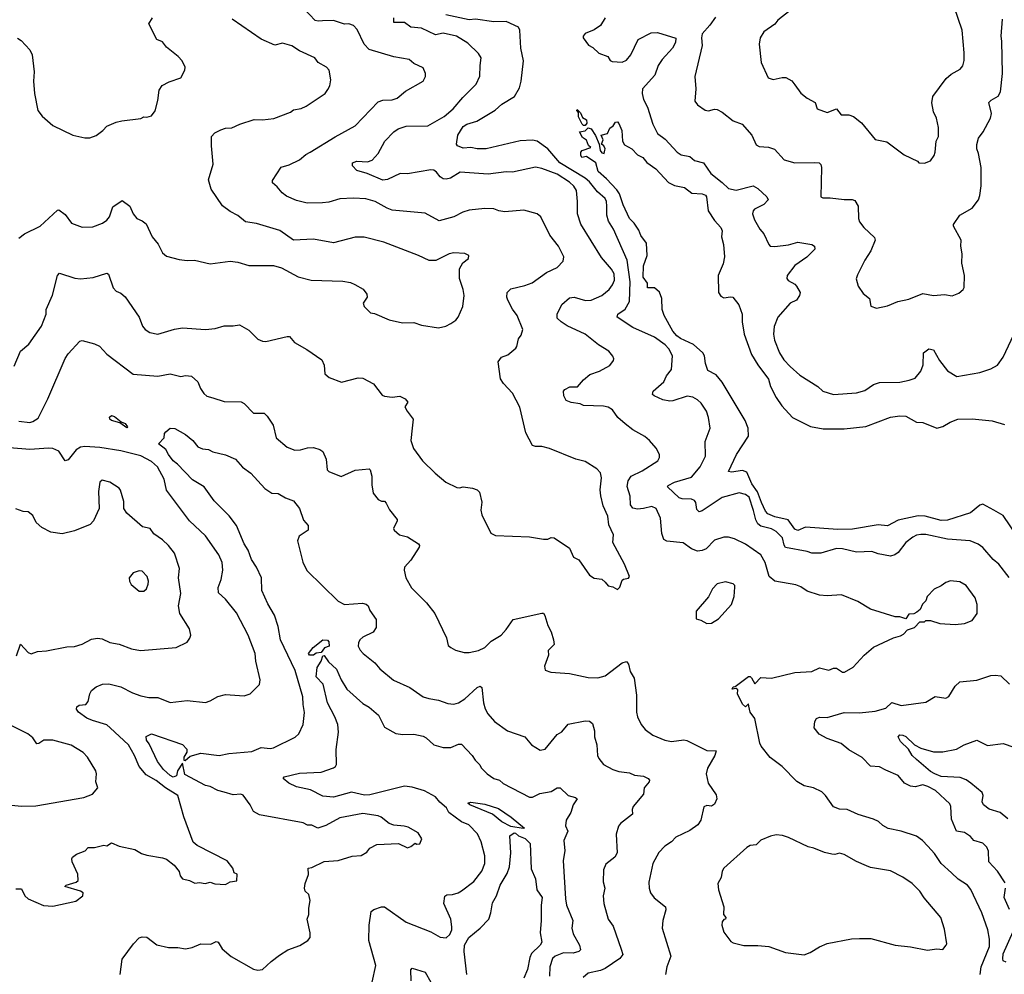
# Model space of a CAD drawing. Extents: x 1443846 to 1577407, y 839182 to 927291.
# Tile 177 of 256: x 1482740 to 1489123, y 878947 to 885133. Entities that reach past the tile are written whole.
import ezdxf

# ---------------------------------------------------------------- set-up
doc = ezdxf.new("R2010")
doc.units = 0

msp = doc.modelspace()

# ---------------------------------------------------------------- linework, layer by layer
at = {"layer": '0CON20XD'}
for points in [[(1485935, 882713.3), (1485876.2, 882775), (1485858, 882805), (1485842, 882915), (1485863.3, 882945), (1485905, 882960), (1485956.2, 883005), (1485963.8, 883015), (1485973.8, 883065), (1485991.2, 883088.8), (1486002, 883125), (1485965.8, 883215), (1485935, 883256.7), (1485904.2, 883315), (1485898, 883335), (1485901.2, 883365), (1485925, 883388), (1486015, 883409.5), (1486062.2, 883427.8), (1486155.4, 883494.6), (1486224.1, 883525.9), (1486262.7, 883567.3), (1486266.9, 883595), (1486233.1, 883665), (1486176.7, 883736.7), (1486118, 883855), (1486095, 883873.8), (1486008.8, 883898.8), (1485885, 883886.9), (1485846.7, 883895), (1485815, 883906.7), (1485755, 883910), (1485655, 883898), (1485612.5, 883885), (1485555, 883855.8), (1485458.8, 883828.8), (1485369.7, 883879.7), (1485155, 883899.4), (1485121.7, 883911.7), (1485045, 883955.6), (1484985, 883972.5), (1484905, 883976.7), (1484815, 883971.9), (1484745, 883950), (1484704.2, 883945.8), (1484604.5, 883944.5), (1484535, 883960), (1484469.7, 883989.7), (1484440.9, 884010.9), (1484409.7, 884049.7), (1484380, 884075), (1484378.8, 884091.2), (1484435, 884177.5), (1484487.7, 884192.3), (1484555, 884224.4), (1484595, 884260), (1484624, 884274), (1484785, 884372.9), (1484915, 884444.2), (1485065, 884601.2), (1485095, 884612), (1485155, 884614.2), (1485186.7, 884625), (1485241.3, 884668.7), (1485355, 884733.3), (1485370, 884765), (1485370, 884785), (1485355, 884820), (1485295, 884848.8), (1485265, 884873.8), (1485165, 884891.4), (1485005, 884939.2), (1484973.8, 884973.8), (1484928.3, 885068.3), (1484905, 885094.4), (1484875, 885105.6), (1484845, 885104.2), (1484775, 885127.5), (1484703.8, 885126.2), (1484675, 885122.2), (1484655, 885128.2), (1484582.9, 885205)], [(1487735, 885191.4), (1487655, 885130), (1487635, 885104.4), (1487565, 885053.3), (1487541.2, 885015), (1487534, 884975), (1487548, 884855), (1487593.3, 884755), (1487625, 884744.2), (1487682.7, 884757.3), (1487707, 884757), (1487745, 884736), (1487765, 884710), (1487805, 884656.7), (1487845, 884623.3), (1487897.5, 884595), (1487910, 884555), (1487975, 884531.2), (1488035, 884555.7), (1488065, 884516.7), (1488115, 884516.7), (1488146.1, 884506.1), (1488196.7, 884465), (1488285, 884356.7), (1488360.7, 884340.7), (1488475, 884256.7), (1488560, 884215), (1488570, 884205), (1488605, 884203.3), (1488645, 884217.5), (1488668.3, 884251.7), (1488675.9, 884274.1), (1488682, 884345), (1488695.6, 884375), (1488696, 884435), (1488683.8, 884495), (1488664, 884535), (1488654.3, 884594.3), (1488659.2, 884635), (1488747.4, 884752.6), (1488779.3, 884780.7), (1488837.1, 884812.9), (1488855, 884833.3), (1488862.3, 884867.7), (1488862.7, 884917.3), (1488850.6, 885065), (1488797.5, 885215)], [(1482735, 883716.7), (1482772.5, 883745), (1482873.3, 883795), (1482985, 883898.8), (1482995, 883901.2), (1483035, 883870), (1483076.2, 883815), (1483145, 883787.5), (1483215, 883790.8), (1483276.7, 883815), (1483305, 883833.8), (1483322, 883855), (1483345, 883920), (1483405, 883961.2), (1483454, 883925), (1483475.7, 883875), (1483500, 883845), (1483535, 883830), (1483559.1, 883809.1), (1483598.8, 883725), (1483638.3, 883678.3), (1483665, 883622.5), (1483691.2, 883601.2), (1483775, 883578.8), (1483825, 883571.4), (1483874.2, 883574.2), (1483975, 883550), (1484105, 883568.8), (1484155, 883561.2), (1484225, 883540.8), (1484385, 883540), (1484437.5, 883525), (1484546.1, 883466.1), (1484630, 883445), (1484835, 883438.6), (1484885, 883429.2), (1484913, 883417), (1484967.3, 883387.3), (1484990, 883355), (1484992.5, 883335), (1484967.5, 883295), (1484972.5, 883275), (1484988.3, 883258.3), (1485014.1, 883234.1), (1485039.5, 883229.5), (1485135, 883188), (1485221.7, 883168.3), (1485295, 883170), (1485345, 883154), (1485455, 883136), (1485502.3, 883147.7), (1485535, 883163.8), (1485566.7, 883185), (1485583.3, 883205), (1485612, 883275), (1485621.2, 883345), (1485616.2, 883385), (1485591.2, 883455), (1485591.7, 883518.3), (1485613, 883557), (1485650, 883585), (1485652.5, 883605), (1485625, 883618), (1485555, 883622.9), (1485525, 883615.7), (1485437, 883573), (1485395, 883572.9), (1485325.5, 883605.5), (1485100.9, 883690.9), (1484974.1, 883724.1), (1484915, 883724), (1484775, 883686.9), (1484645, 883710), (1484515, 883704), (1484425.8, 883765.8), (1484275, 883812), (1484205, 883823.8), (1484155, 883863.8), (1484105, 883890), (1484055, 883927.5), (1483980.8, 884035), (1483964.1, 884094.1), (1483994.2, 884195.8), (1483982.9, 884315), (1483983.8, 884375), (1484005, 884398.8), (1484045, 884418.8), (1484075, 884428.8), (1484115, 884431.4), (1484166.7, 884455), (1484260, 884485), (1484315, 884484), (1484387, 884493), (1484495, 884534), (1484515, 884547.5), (1484565, 884557.1), (1484597.6, 884572.4), (1484720, 884655), (1484738.8, 884681.2), (1484751.2, 884705), (1484758, 884742), (1484746, 884805), (1484730, 884825), (1484674.4, 884854.4), (1484652.5, 884885), (1484555, 884931.4), (1484505, 884962.5), (1484445, 884980.8), (1484395, 884968.6), (1484305, 885006.2), (1484117.5, 885135)], [(1483635, 884610), (1483644.3, 884675), (1483663.5, 884706.5), (1483709.1, 884730.9), (1483785, 884756.7), (1483811.2, 884805), (1483813.8, 884825), (1483793.3, 884865), (1483766.7, 884895), (1483692.5, 884955), (1483665, 884990), (1483630, 885005), (1483577.1, 885105), (1483601.4, 885145)], [(1485442.9, 884145), (1485425, 884157.8), (1485405, 884160.5), (1485255, 884134.6), (1485207.5, 884135), (1485125, 884097.1), (1485095, 884092.4), (1484992, 884135), (1484926.7, 884155), (1484898.6, 884185), (1484898.8, 884205), (1484925, 884216.2), (1484995, 884211.4), (1485025, 884223.1), (1485065.2, 884264.8), (1485106.5, 884345), (1485165.6, 884405), (1485194.4, 884425), (1485245, 884442.3), (1485386.7, 884445), (1485491.4, 884505), (1485549.4, 884555), (1485612, 884628), (1485699.2, 884715), (1485724.2, 884765.8), (1485725.8, 884835), (1485730.8, 884885), (1485715, 884913.8), (1485645, 884980.6), (1485571.2, 885025), (1485485, 885046), (1485435, 885034.1), (1485345, 885076.7), (1485275, 885084.6), (1485234.6, 885114.6), (1485165, 885114.4), (1485166, 885145)], [(1485979.4, 884690.6), (1485990.6, 884735), (1486007.3, 884865), (1485989.1, 884949.1), (1485983.3, 885065), (1485974.6, 885084.6), (1485895, 885120.8), (1485815, 885118.4), (1485695, 885135.8), (1485655, 885132), (1485502.5, 885165)], [(1486536, 885145), (1486506, 885095), (1486465, 885066.2), (1486405, 885043.1), (1486393.1, 885026.9), (1486392.5, 885015), (1486427.6, 884967.6), (1486455, 884951.8), (1486494.8, 884914.8), (1486553.6, 884893.6), (1486569.1, 884869.1), (1486581.7, 884861.7), (1486645, 884857.7), (1486675, 884870.9), (1486703.1, 884905), (1486749.4, 885005), (1486833.3, 885046.7), (1486875, 885050), (1486993.2, 885013.2), (1486991.3, 884985), (1486972.6, 884947.4), (1486905, 884875.5), (1486878.6, 884835), (1486856.7, 884773.3), (1486777.1, 884685), (1486775.6, 884655), (1486783.3, 884615), (1486810.6, 884565), (1486844.4, 884455), (1486874.2, 884395), (1486925, 884357.5), (1487002, 884275), (1487027.9, 884257.9), (1487085, 884245.8), (1487115, 884219.2), (1487174, 884205), (1487221.5, 884135), (1487295, 884078.5), (1487335, 884039.4), (1487385, 884028.2), (1487495, 884056.9), (1487525, 884039.2), (1487584, 883985), (1487592.5, 883965), (1487565, 883935.6), (1487504, 883905), (1487494.2, 883895), (1487490, 883875), (1487503.8, 883835), (1487538.8, 883775), (1487564.4, 883744.4), (1487596.7, 883675), (1487606.1, 883666.1), (1487635, 883662.5), (1487725, 883674.5), (1487785, 883691.9), (1487875.5, 883675.5), (1487893.3, 883665), (1487894, 883645), (1487843.6, 883593.6), (1487765, 883540), (1487715.8, 883475), (1487714.3, 883455), (1487721.7, 883441.7), (1487765, 883418.1), (1487776.9, 883405), (1487798.8, 883365), (1487796.2, 883345), (1487776.2, 883315), (1487735, 883295.8), (1487655, 883205.8), (1487630.9, 883145), (1487626.5, 883095), (1487633.6, 883055), (1487665, 882974), (1487695, 882928.6), (1487734.7, 882884.7), (1487798.6, 882828.6), (1487915, 882756), (1487945.9, 882725.9), (1488015, 882704), (1488165, 882715.8), (1488219.1, 882730.9), (1488275, 882769.2), (1488315, 882781.4), (1488446.3, 882783.7), (1488506.1, 882796.1), (1488545, 882810.8), (1488583.1, 882855), (1488596.8, 882896.8), (1488600, 882975), (1488635, 883000.8), (1488665, 882993.8), (1488702.9, 882925), (1488755, 882858), (1488815, 882820), (1488965, 882845.7), (1489035, 882869.2), (1489078.8, 882895), (1489115.8, 882945), (1489185, 883092.5)], [(1487250.6, 885149.4), (1487215, 885096.2), (1487165, 885040), (1487159.4, 885015), (1487165.6, 884965), (1487116.2, 884765), (1487124.1, 884684.1), (1487118, 884605), (1487135, 884581.2), (1487185, 884546), (1487205, 884542), (1487243.6, 884553.6), (1487261.7, 884551.7), (1487295, 884533.8), (1487365, 884477.1), (1487423.8, 884455), (1487486.2, 884385), (1487515, 884322), (1487535, 884310.8), (1487595, 884307.5), (1487634.3, 884294.3), (1487695.5, 884225.5), (1487765, 884205.6), (1487891.7, 884208.3), (1487923.3, 884205), (1487933.3, 884195), (1487938.8, 884175), (1487934.4, 883984.4), (1487947.7, 883977.7), (1487995, 883979.2), (1488085, 883967.5), (1488137.3, 883967.3), (1488155, 883960), (1488175.8, 883925), (1488178, 883845), (1488185, 883822.5), (1488212, 883785), (1488281.7, 883721.7), (1488286, 883705), (1488258, 883635), (1488218, 883575), (1488170.5, 883479.5), (1488163.6, 883453.6), (1488176.7, 883405), (1488208.8, 883358.8), (1488248.8, 883325), (1488257, 883277), (1488295, 883263.3), (1488365, 883278), (1488433, 883307), (1488505, 883322.5), (1488595, 883357.5), (1488665, 883346), (1488735, 883351.2), (1488785, 883343.8), (1488829.2, 883360.8), (1488856.7, 883385), (1488862.3, 883397.7), (1488865.7, 883475.7), (1488847.5, 883555), (1488850.8, 883615), (1488842, 883665), (1488842.5, 883705), (1488794.2, 883795), (1488794, 883805), (1488834.5, 883865.5), (1488915, 883911.2), (1488955.8, 883965), (1488965, 883992.5), (1488973.3, 884055), (1488973.1, 884175), (1488955.7, 884265), (1488944.4, 884295), (1488944.4, 884324.4), (1488955.7, 884365), (1488985.6, 884405), (1489034.2, 884495), (1489040, 884525), (1489022.5, 884595), (1489037.8, 884612.2), (1489082.6, 884637.4), (1489097.5, 884665), (1489111.2, 884785), (1489107.5, 884992.5), (1489103.1, 885025), (1489112.5, 885135)], [(1482725, 885013.3), (1482748.8, 884998.8), (1482805, 884936.7), (1482822, 884905), (1482834.2, 884795), (1482829.4, 884735), (1482835.8, 884655), (1482857.5, 884545), (1482885, 884507.5), (1482955, 884446.2), (1483085, 884383.8), (1483163.6, 884366.4), (1483195, 884368), (1483235, 884381.2), (1483280, 884415), (1483305, 884443.3), (1483365, 884468.8), (1483401.7, 884478.3), (1483525, 884492.5), (1483545, 884502.5), (1483565, 884500), (1483595, 884510), (1483618.8, 884541.2), (1483635, 884610)], [(1489155, 881518.1), (1489086.7, 881605), (1489051.5, 881635), (1488985, 881713.3), (1488954, 881735), (1488902.5, 881755), (1488755, 881767.1), (1488615, 881796.2), (1488582.6, 881797.4), (1488555, 881793.1), (1488530.2, 881779.8), (1488485, 881744.2), (1488435, 881680.8), (1488414.5, 881665.5), (1488385, 881655.6), (1488305, 881671.5), (1488265, 881687.5), (1488165, 881682.1), (1488075, 881703.5), (1488035, 881706.9), (1487933.8, 881676.2), (1487875.5, 881675.5), (1487845, 881686.4), (1487705, 881713.3), (1487696.7, 881726.7), (1487685.8, 881775.8), (1487645.3, 881815.3), (1487614.2, 881834.2), (1487545, 881851.6), (1487525.5, 881865.5), (1487512.1, 881892.1), (1487497.4, 881952.6), (1487468.6, 882038.6), (1487445, 882056), (1487405, 882066.9), (1487295, 882037.6), (1487165, 881951.1), (1487145, 881943.8), (1487128.9, 881958.9), (1487123.6, 882005), (1487115, 882018.2), (1487095.7, 882025.7), (1487035, 882028), (1487015, 882034.6), (1486940, 882105), (1486943.8, 882115), (1486985, 882136.5), (1487095, 882167.5), (1487152.5, 882235), (1487187.1, 882305), (1487185, 882400), (1487215.7, 882485), (1487205.6, 882555), (1487192.9, 882595), (1487158.3, 882648.3), (1487135, 882669.2), (1487105, 882687.5), (1487067.3, 882692.7), (1486975, 882663.6), (1486955, 882661.1), (1486910.2, 882670.2), (1486852.5, 882695), (1486842.5, 882705), (1486846.7, 882725), (1486915, 882785.8), (1486932.9, 882825), (1486965.5, 882865), (1486973.1, 882955), (1486948.9, 882998.9), (1486925.6, 883025), (1486855, 883074.4), (1486715, 883138.1), (1486613.8, 883205), (1486618.6, 883225), (1486665, 883257.9), (1486693.9, 883306.1), (1486698.5, 883435), (1486679, 883575), (1486589.1, 883775), (1486556.6, 883826.6), (1486545.9, 883865), (1486546.7, 883925), (1486544.1, 883955), (1486535.4, 883975), (1486485, 884016.2), (1486435, 884081.6), (1486405, 884105.8), (1486240.9, 884205), (1486165, 884295.3), (1486095, 884344.6), (1486065, 884351.1), (1485985, 884348.2), (1485765, 884296.7), (1485705.9, 884295.9), (1485665, 884303.9), (1485615, 884301.1), (1485579.2, 884315), (1485572.5, 884325), (1485580, 884385), (1485615, 884440.8), (1485640, 884455), (1485704, 884476), (1485822.7, 884547.3), (1485865.3, 884584.7), (1485947.1, 884635), (1485979.4, 884690.6)], [(1486395, 884447.5), (1486385.7, 884455.7), (1486363.6, 884503.6), (1486362, 884532), (1486351.2, 884545), (1486355, 884550), (1486375, 884528.8), (1486389.7, 884499.7), (1486414.2, 884484.2), (1486417, 884463), (1486405, 884448), (1486395, 884447.5)], [(1486905.8, 883254.2), (1486902.5, 883325), (1486887.6, 883367.6), (1486855, 883396.2), (1486810, 883395), (1486810, 883425), (1486782.5, 883465), (1486785, 883537.5), (1486808.6, 883605), (1486803.8, 883685), (1486766.7, 883735), (1486755, 883769.5), (1486723.7, 883813.7), (1486693.4, 883843.4), (1486652, 883932), (1486628.7, 884005), (1486611.1, 884031.1), (1486545, 884101.5), (1486489.5, 884149.5), (1486475, 884206), (1486415, 884246.7), (1486385, 884240), (1486377.5, 884255), (1486377.5, 884275), (1486387.5, 884285), (1486442.5, 884305), (1486427.9, 884317.9), (1486415, 884352.5), (1486389.7, 884369.7), (1486370, 884405), (1486405, 884412.7), (1486425, 884431.4), (1486444.6, 884424.6), (1486472.9, 884382.9), (1486497.5, 884325), (1486504.3, 884285), (1486515, 884270), (1486530, 884265), (1486533.6, 884286.4), (1486536.4, 884296.4), (1486527.5, 884315), (1486512.5, 884325), (1486522.5, 884355), (1486510, 884385), (1486550, 884395), (1486565, 884430), (1486587.5, 884445), (1486601.7, 884468.3), (1486615, 884470), (1486625, 884460), (1486643.9, 884413.9), (1486648, 884345), (1486661.2, 884321.2), (1486708.8, 884295), (1486745, 884258), (1486780.3, 884240.3), (1486806.7, 884206.7), (1486865, 884165.6), (1486946.8, 884076.8), (1486985, 884058.9), (1487050, 884045), (1487097.6, 884007.6), (1487165, 884004.3), (1487185.8, 883995), (1487192.5, 883985), (1487203.7, 883893.7), (1487245, 883831.2), (1487285, 883785.8), (1487293.6, 883765), (1487288.9, 883725), (1487303.3, 883675), (1487308.5, 883595), (1487300.8, 883550.8), (1487268.5, 883475), (1487270.5, 883365), (1487285, 883341.4), (1487305, 883330.6), (1487347.3, 883337.3), (1487364.2, 883334.2), (1487402, 883285), (1487424.4, 883225), (1487423.5, 883175), (1487437.1, 883095), (1487485, 882964), (1487525.3, 882895.3), (1487594.1, 882804.1), (1487607.9, 882755), (1487643.3, 882685), (1487680.4, 882630.4), (1487750, 882555), (1487867, 882497), (1487948.7, 882481.3), (1488085, 882482.5), (1488225, 882497.3), (1488385, 882556.4), (1488445, 882566.5), (1488485, 882563.1), (1488555, 882524.2), (1488595, 882522), (1488685, 882486), (1488725, 882496.7), (1488772.5, 882525), (1488822.5, 882545), (1488915, 882546.9), (1489045, 882533.1), (1489125, 882508.6)], [(1488966.4, 878945), (1488972.3, 878995), (1489026.2, 879126.2), (1489026.7, 879175), (1489015.5, 879235), (1488977.9, 879345), (1488906.4, 879496.4), (1488885, 879525.6), (1488825, 879563.3), (1488780, 879605), (1488714.7, 879664.7), (1488669.8, 879729.8), (1488627.6, 879777.6), (1488592, 879815), (1488555, 879842.9), (1488455, 879875.5), (1488370.9, 879890.9), (1488335, 879911.4), (1488307.2, 879937.2), (1488275, 879952.9), (1488175, 879982.5), (1488105, 880014), (1488055, 880018), (1488015, 880032), (1487964.3, 880105), (1487939.8, 880129.8), (1487885.5, 880155.5), (1487825, 880168.6), (1487777.2, 880197.2), (1487683.9, 880293.9), (1487605, 880352.5), (1487547.5, 880425), (1487538.6, 880445), (1487506.7, 880605), (1487476.7, 880645), (1487467.5, 880685), (1487465, 880700), (1487445, 880680), (1487425, 880697.5), (1487393.3, 880765), (1487395, 880790), (1487385, 880800), (1487360, 880795), (1487365, 880810), (1487378.3, 880811.7), (1487465, 880876.2), (1487475, 880876.7), (1487485, 880867.5), (1487505, 880830), (1487545, 880870.8), (1487615, 880866.2), (1487765, 880902), (1487875, 880910), (1487925, 880933.3), (1487985, 880917.5), (1488015, 880930), (1488035, 880931.2), (1488075, 880905.8), (1488087.5, 880905), (1488143.9, 880936.1), (1488214.3, 881015.7), (1488274.3, 881065.7), (1488405, 881126.7), (1488450.7, 881139.3), (1488469.3, 881150.7), (1488495, 881180), (1488540, 881195), (1488575, 881230), (1488605, 881230), (1488615, 881240), (1488645, 881240), (1488705, 881220), (1488805, 881213.8), (1488865, 881220), (1488915, 881240), (1488946.7, 881285), (1488946.4, 881343.6), (1488935, 881387.5), (1488875, 881466.7), (1488835, 881490), (1488775, 881496.7), (1488745, 881486.7), (1488715, 881463.3), (1488668.3, 881441.7), (1488623.9, 881396.1), (1488613.6, 881366.4), (1488593.3, 881345), (1488578.3, 881311.7), (1488557, 881293), (1488537, 881283), (1488505, 881280), (1488485, 881250), (1488445, 881262.5), (1488415, 881263.3), (1488255, 881313.3), (1488173, 881363), (1488066.8, 881406.8), (1487975, 881400), (1487925, 881404.4), (1487845, 881429.4), (1487805, 881456.9), (1487770.7, 881470.7), (1487635, 881494.3), (1487599.4, 881525), (1487571.9, 881615), (1487544.6, 881664.6), (1487446.2, 881735), (1487375, 881768.6), (1487335, 881779.2), (1487305, 881779.2), (1487245, 881760.8), (1487190, 881705), (1487165, 881692.5), (1487135, 881688.1), (1487095, 881703.3), (1487042.1, 881742.1), (1486935, 881753.3), (1486916, 881765), (1486902.8, 881802.8), (1486895, 881902.5), (1486866, 881965), (1486837.5, 881977.5), (1486784.5, 881964.5), (1486745, 881961.8), (1486715, 881967.1), (1486698.9, 881988.9), (1486696.9, 882045), (1486678.3, 882108.3), (1486685.4, 882145), (1486704.5, 882175), (1486775, 882210), (1486876.2, 882275), (1486888.8, 882295), (1486888.8, 882315), (1486865.6, 882355.6), (1486823.8, 882405), (1486792.1, 882432.1), (1486715, 882474.3), (1486665, 882514.3), (1486617.5, 882555), (1486583.6, 882603.6), (1486555, 882622.5), (1486525, 882629.4), (1486395, 882633.3), (1486374.1, 882644.1), (1486315, 882652.5), (1486283.3, 882665), (1486268, 882695), (1486266.2, 882725), (1486275, 882736.7), (1486307, 882753), (1486355.8, 882754.2), (1486395, 882799.2), (1486437.4, 882832.6), (1486500, 882855), (1486565, 882891.2), (1486590, 882925), (1486591.2, 882935), (1486585, 882952.5), (1486558.8, 882985), (1486492.5, 883025), (1486405, 883094.5), (1486289.4, 883149.4), (1486251.4, 883175), (1486225, 883198.8), (1486224.4, 883225), (1486255, 883286.2), (1486305, 883331.1), (1486335, 883333.8), (1486407.4, 883312.6), (1486444.4, 883314.4), (1486513.8, 883345), (1486562.5, 883385), (1486584.3, 883415), (1486595.4, 883444.6), (1486593.1, 883485), (1486576.7, 883516.7), (1486512.4, 883592.4), (1486378.5, 883808.5), (1486355.4, 883875), (1486356.2, 883955), (1486349.1, 884025), (1486333.6, 884053.6), (1486305, 884080), (1486225, 884131.1), (1486125, 884168.9), (1486085, 884176.2), (1485935, 884144.6), (1485895, 884146.2), (1485778, 884132), (1485596.4, 884143.6), (1485532, 884105), (1485505, 884098.5), (1485485, 884101.9), (1485465, 884114.3), (1485442.9, 884145)], [(1482705, 882887.5), (1482745.6, 882984.4), (1482799.1, 883030.9), (1482882.7, 883147.3), (1482911.2, 883225), (1482912, 883255), (1482953.4, 883346.6), (1482985.8, 883475), (1482999.3, 883490.7), (1483097.2, 883457.2), (1483135, 883453.5), (1483217.4, 883462.6), (1483305, 883491.2), (1483315, 883483.3), (1483346.2, 883395), (1483365, 883373.3), (1483395, 883360), (1483425, 883336.7), (1483514.2, 883205), (1483537, 883147), (1483554.4, 883124.4), (1483585, 883105.8), (1483635, 883095.8), (1483742.9, 883127.1), (1483795, 883136.9), (1483944.1, 883124.1), (1484008.3, 883131.7), (1484065, 883148.8), (1484125, 883148), (1484165, 883156), (1484225, 883121.2), (1484285, 883063.3), (1484315, 883048.8), (1484335, 883048), (1484475, 883080.8), (1484489.5, 883079.5), (1484521.2, 883041.2), (1484602.5, 882995), (1484699.3, 882929.3), (1484713, 882893), (1484718.3, 882838.3), (1484746.7, 882815), (1484825.8, 882784.2), (1484935, 882811.2), (1484965, 882810), (1485033, 882773), (1485090.7, 882700.7), (1485105, 882692.5), (1485155, 882687.5), (1485205, 882692.5), (1485240, 882675), (1485256.7, 882655), (1485237.5, 882625), (1485251.2, 882595), (1485292, 882545), (1485284.3, 882485.7), (1485275.9, 882405.9), (1485293.8, 882355), (1485351.2, 882275), (1485433.3, 882195), (1485502.5, 882135), (1485575, 882102), (1485591.7, 882098.3), (1485615, 882105.8), (1485675, 882096), (1485705, 882086), (1485720.5, 882070.5), (1485735.8, 882005.8), (1485730, 881955), (1485735.8, 881925), (1485794.4, 881804.4), (1485825, 881790.5), (1486045, 881780.8), (1486135.8, 881765.8), (1486165, 881767.5), (1486185, 881777.5), (1486205, 881776), (1486305, 881708.8), (1486330.9, 881650.9), (1486365, 881633.3), (1486434.1, 881534.1), (1486465, 881513.8), (1486515, 881506.7), (1486535, 881487.5), (1486555, 881463.3), (1486585, 881457.5), (1486615, 881440), (1486630, 881455), (1486645, 881500), (1486655, 881507.5), (1486687, 881513), (1486692.5, 881525), (1486660, 881605), (1486585.9, 881745.9), (1486590.8, 881795), (1486560, 881860), (1486553.1, 881915), (1486522.6, 881982.6), (1486506.7, 882046.7), (1486502.7, 882087.3), (1486511.1, 882165), (1486506.2, 882196.2), (1486482.6, 882222.6), (1486405, 882270), (1486345, 882286), (1486175, 882353.8), (1486125, 882368), (1486085, 882367.1), (1486065, 882374.2), (1486020.8, 882455), (1485981.7, 882621.7), (1485935, 882713.3)], [(1489203.2, 881793.2), (1489115, 881920), (1489055, 881953.8), (1488985, 881993.8), (1488965, 881987.5), (1488905, 881937.1), (1488755, 881888.8), (1488715, 881888.1), (1488609.2, 881915), (1488565, 881918.6), (1488435, 881889.7), (1488365, 881852), (1488305, 881860), (1488139.3, 881830.7), (1488045, 881828.3), (1487835, 881845.2), (1487785, 881821.7), (1487765, 881831.9), (1487721.1, 881891.1), (1487635, 881911.8), (1487590.4, 881930.4), (1487575, 881947.9), (1487549.4, 882005), (1487523.8, 882073.8), (1487487.2, 882125), (1487455, 882201.5), (1487425, 882212), (1487355, 882200), (1487336, 882206), (1487387.5, 882315), (1487465.2, 882434.8), (1487463.7, 882485), (1487442.8, 882535), (1487294.3, 882784.3), (1487255, 882832.2), (1487200.3, 882860.3), (1487185.5, 882905.5), (1487179.2, 882955), (1487169.2, 882975), (1487108.5, 883028.5), (1487025, 883066), (1486999.6, 883085), (1486974.6, 883115), (1486917.8, 883215), (1486905.8, 883254.2)], [(1482735, 882532), (1482805, 882523.6), (1482825, 882528.5), (1482860.4, 882549.6), (1482922.5, 882675), (1483035, 882936.7), (1483053.6, 882966.4), (1483131.1, 883048.9), (1483145.7, 883054.3), (1483225, 883032), (1483256.6, 883016.6), (1483305, 882965.6), (1483475.9, 882835.9), (1483635, 882821.9), (1483715, 882838.9), (1483785, 882821.4), (1483815, 882827.5), (1483855, 882822.5), (1483895.6, 882785.6), (1483913, 882743), (1483935, 882710), (1483954.2, 882694.2), (1483991.7, 882681.7), (1484065, 882658), (1484175.7, 882655.7), (1484195.7, 882645.7), (1484255, 882584), (1484325, 882584), (1484344.4, 882564.4), (1484382.9, 882505), (1484403.4, 882423.4), (1484475, 882362), (1484525, 882344), (1484560, 882345), (1484605, 882359.2), (1484645, 882360), (1484686.9, 882346.9), (1484704.4, 882334.4), (1484726, 882285), (1484734.3, 882215), (1484745, 882204), (1484825, 882172.5), (1484915, 882214.4), (1485005, 882223.3), (1485013.3, 882215), (1485023.8, 882175), (1485022.3, 882117.7), (1485032, 882065), (1485065, 882024), (1485085, 882013.3), (1485105, 882013.3), (1485115, 882000), (1485137, 881957), (1485186.7, 881895), (1485187.5, 881885), (1485163.9, 881836.1), (1485167.5, 881825), (1485202.5, 881795), (1485228, 881788), (1485255, 881781.2), (1485325.8, 881735.8), (1485331.2, 881725), (1485330, 881715), (1485275, 881631.2), (1485234.2, 881585), (1485232, 881565), (1485244.3, 881515), (1485281.1, 881451.1), (1485377.5, 881355), (1485430.8, 881285), (1485507.7, 881127.7), (1485518.3, 881078.3), (1485534.3, 881064.3), (1485565, 881048), (1485621.2, 881031.2), (1485655, 881032), (1485715, 881045.7), (1485756.2, 881065), (1485796.7, 881105), (1485861.2, 881145), (1485895, 881181.2), (1485938.8, 881245), (1486125, 881287.5), (1486135, 881286.7), (1486145, 881272.5), (1486165, 881206.7), (1486185, 881166.2), (1486201.4, 881115), (1486204.3, 881085), (1486167.1, 881045), (1486169.2, 881015), (1486143, 880943), (1486147, 880917), (1486183.9, 880903.9), (1486305, 880896), (1486425, 880870.8), (1486487.7, 880867.7), (1486535, 880880.8), (1486645, 880966), (1486675, 880973.8), (1486687.5, 880957.5), (1486698.1, 880908.1), (1486723.5, 880865), (1486738.5, 880755), (1486738, 880645), (1486746, 880615), (1486769.2, 880565), (1486795, 880534), (1486845, 880495.8), (1486923.2, 880463.2), (1486965, 880456), (1487045, 880465.8), (1487065, 880462), (1487195, 880396.2), (1487255.8, 880395.8), (1487246.2, 880363.8), (1487198.3, 880281.7), (1487191.4, 880245), (1487203.8, 880185), (1487255, 880110), (1487260, 880085), (1487245, 880050), (1487225, 880037.5), (1487195, 880040), (1487175, 880032.5), (1487155.8, 879945), (1487136.2, 879915), (1487085, 879879.2), (1486994.4, 879835.6), (1486965, 879806), (1486922.6, 879777.4), (1486884.6, 879735.4), (1486844.5, 879665), (1486819.4, 879545), (1486820, 879505), (1486830, 879475), (1486853.2, 879443.2), (1486926, 879385), (1486928, 879365), (1486909.2, 879295), (1486906, 879245), (1486961.2, 879065), (1486934.5, 878995), (1486927.5, 878945)], [(1483435, 882487.5), (1483390, 882520), (1483335, 882535.8), (1483324.4, 882545), (1483322.2, 882557.8), (1483335, 882567.1), (1483355, 882562), (1483397.7, 882527.7), (1483425, 882515.7), (1483438.8, 882495), (1483435, 882487.5)], [(1484065, 880126.7), (1484025, 880138.5), (1483975, 880163.8), (1483945, 880170.4), (1483811.7, 880241.7), (1483795, 880314.4), (1483764.3, 880265.7), (1483756.1, 880233.9), (1483735.4, 880224.6), (1483715, 880234.3), (1483672.3, 880275), (1483633.6, 880325), (1483580.1, 880440.1), (1483562.7, 880465), (1483561.2, 880488.8), (1483595, 880505.8), (1483795.1, 880435.1), (1483824.1, 880405), (1483823.8, 880386.2), (1483804.4, 880355), (1483805, 880334), (1483812.1, 880332.1), (1483845, 880361.2), (1483915, 880379.5), (1484034.3, 880365.7), (1484095, 880377.3), (1484245, 880391.3), (1484305, 880416.4), (1484365, 880410.9), (1484385.5, 880414.5), (1484526.1, 880483.9), (1484550, 880505), (1484577.1, 880565), (1484587.6, 880642.4), (1484576.9, 880695), (1484576.2, 880745), (1484525.4, 880915), (1484431.3, 881115), (1484415, 881200), (1484391.8, 881275), (1484348.5, 881348.5), (1484309.4, 881435), (1484308.1, 881515), (1484274.7, 881584.7), (1484242.1, 881635), (1484220.6, 881695), (1484195, 881735.5), (1484145.3, 881855), (1484097.5, 881917.5), (1484001.4, 882015), (1483935.7, 882105), (1483861.2, 882151.2), (1483763.1, 882253.1), (1483734.7, 882275), (1483704, 882315), (1483687.6, 882347.6), (1483640, 882385), (1483676.2, 882423.8), (1483678.3, 882451.7), (1483687, 882463), (1483715, 882486.2), (1483745, 882483.8), (1483815, 882445.7), (1483862, 882405), (1483895, 882364), (1483925, 882352.9), (1483965, 882348.6), (1483993.4, 882333.4), (1484075, 882312.2), (1484139.2, 882285), (1484185, 882232.2), (1484239.5, 882195), (1484330, 882095), (1484375.6, 882065.6), (1484415, 882061.9), (1484464, 882034), (1484516, 882015), (1484555, 881966), (1484580.7, 881890.7), (1484611.2, 881855), (1484610, 881825), (1484552.5, 881785), (1484541.9, 881755), (1484575, 881616.7), (1484602.6, 881562.6), (1484804.5, 881364.5), (1484845, 881344.3), (1484962.3, 881352.3), (1484985.7, 881345.7), (1484998.8, 881335), (1485011.2, 881305), (1485051.2, 881245), (1485050.6, 881195), (1485031.2, 881165), (1484965, 881131.4), (1484946, 881115), (1484935.8, 881095), (1484934.2, 881074.2), (1484946.8, 881046.8), (1484966, 881025), (1485042, 880965), (1485075, 880926), (1485163.2, 880853.2), (1485270, 880805), (1485355.6, 880745.6), (1485393.2, 880733.2), (1485456.1, 880723.9), (1485515, 880702.5), (1485555, 880697.1), (1485585, 880705.7), (1485625, 880731.1), (1485705, 880805.6), (1485725, 880813.8), (1485735.7, 880805), (1485747.1, 880705), (1485758.1, 880668.1), (1485774.6, 880634.6), (1485817.5, 880585), (1485902, 880525), (1486015, 880486.2), (1486058, 880435), (1486115, 880399.4), (1486146, 880405), (1486225, 880501.2), (1486255, 880519.2), (1486295, 880568.9), (1486405, 880590), (1486435, 880588), (1486452.7, 880572.7), (1486465.6, 880525), (1486466.9, 880485), (1486482.2, 880435), (1486487.1, 880365), (1486494.5, 880344.5), (1486525, 880307.5), (1486585, 880273.5), (1486625, 880261.5), (1486692.6, 880252.6), (1486725, 880237.5), (1486785, 880231.2), (1486815, 880216.2), (1486823.3, 880205), (1486821.2, 880195), (1486788, 880155), (1486783.3, 880115), (1486716.7, 880035), (1486710.6, 880015), (1486712, 879985), (1486636.2, 879925), (1486623, 879907), (1486606, 879855), (1486614.3, 879735), (1486598, 879705), (1486539.7, 879660.3), (1486526, 879625), (1486523, 879547), (1486532.9, 879505), (1486522.5, 879455), (1486528.1, 879405), (1486554.4, 879305), (1486588, 879258), (1486640.2, 879110.2), (1486650.8, 879075), (1486631.4, 879048.6), (1486536.2, 878985), (1486505, 878971.1), (1486425, 878954.4), (1486393, 878927)], [(1483212.6, 880592.6), (1483175, 880606.9), (1483121.4, 880645), (1483109.4, 880665), (1483110.3, 880679.7), (1483125, 880691.4), (1483170, 880695), (1483183.8, 880715), (1483195.3, 880765), (1483206.7, 880785), (1483235, 880810.4), (1483276.3, 880826.3), (1483318.3, 880828.3), (1483395, 880810.6), (1483470.9, 880770.9), (1483525, 880750.8), (1483578.3, 880741.7), (1483635, 880741.2), (1483715, 880708.8), (1483825, 880720.8), (1483945, 880708), (1483975, 880718), (1484025, 880747.5), (1484075, 880760), (1484195, 880752.5), (1484235, 880764), (1484294.2, 880825), (1484300, 880855), (1484271.8, 880975), (1484266.8, 881026.8), (1484220.9, 881145), (1484145, 881289.2), (1484075, 881378.6), (1484028.5, 881418.5), (1484026.8, 881453.2), (1484046.9, 881505), (1484056.9, 881565), (1484052.2, 881615), (1484031.9, 881665), (1483945, 881787.1), (1483840.6, 881885), (1483692.9, 882085), (1483676.7, 882155), (1483633.6, 882235), (1483595, 882268.9), (1483525, 882306.2), (1483395, 882340), (1483260.2, 882360.2), (1483162.2, 882367.8), (1483135, 882363.3), (1483107.1, 882345), (1483055, 882280.8), (1483035, 882273.8), (1482995, 882335.8), (1482955, 882353.3), (1482926.3, 882356.3), (1482805, 882347.3), (1482675, 882357.4)], [(1482719.3, 881010.7), (1482745, 881086.7), (1482795, 881032), (1482815, 881024), (1482855, 881038.8), (1482915, 881042.5), (1483045, 881068), (1483095, 881071.2), (1483145, 881086.2), (1483205, 881118), (1483245, 881125.7), (1483275, 881120), (1483325, 881097.5), (1483385, 881085.7), (1483465, 881055.7), (1483524.4, 881044.4), (1483755, 881064.2), (1483825, 881100), (1483843.3, 881125), (1483848.8, 881145), (1483841.2, 881185), (1483778.9, 881285), (1483769.6, 881335), (1483784.4, 881415), (1483770, 881515), (1483776.8, 881576.8), (1483742.9, 881675), (1483704.6, 881724.6), (1483665, 881761.4), (1483610.2, 881800.2), (1483585.4, 881835.4), (1483536.7, 881846.7), (1483435, 881936), (1483416, 881965), (1483415, 882010), (1483394, 882085), (1483385, 882098), (1483325, 882136.2), (1483275, 882148), (1483260, 882135), (1483251.4, 882075), (1483255.5, 881964.5), (1483218, 881885), (1483198, 881862), (1483095, 881820.6), (1483015, 881801.4), (1482942.7, 881812.7), (1482883.1, 881843.1), (1482848, 881875), (1482825, 881920), (1482795, 881943.8), (1482763.3, 881946.7), (1482715, 881963.8)], [(1483545, 881430), (1483563.3, 881445), (1483574, 881475), (1483575.8, 881495), (1483566.2, 881525), (1483535, 881558.8), (1483515, 881562), (1483475, 881548.8), (1483450, 881515), (1483452.5, 881495), (1483463.9, 881473.9), (1483515, 881430), (1483545, 881430)], [(1487195, 881220), (1487225, 881223.3), (1487269.5, 881250.5), (1487355, 881342.5), (1487371.2, 881395), (1487376.4, 881456.4), (1487376.1, 881466.1), (1487365, 881476.7), (1487315, 881490.8), (1487262.1, 881477.9), (1487231.2, 881445), (1487205, 881392.5), (1487125, 881300), (1487125, 881250), (1487155, 881242.5), (1487195, 881220)], [(1484645, 881014.6), (1484620, 881015), (1484613.3, 881025), (1484642.5, 881065), (1484706.4, 881113.6), (1484735, 881112.5), (1484745, 881101.2), (1484746.4, 881073.6), (1484717.1, 881062.9), (1484695, 881031.2), (1484662.2, 881027.8), (1484645, 881014.6)], [(1485025.6, 878895), (1485048.9, 879005), (1485004.6, 879165), (1485005.5, 879265), (1485018.6, 879355), (1485035, 879366.7), (1485085, 879384.4), (1485105, 879384.3), (1485245.5, 879285.5), (1485405, 879222.9), (1485465, 879188.6), (1485505, 879184.3), (1485529.4, 879205), (1485541.1, 879235), (1485541.9, 879255), (1485534.4, 879305), (1485490, 879405), (1485497, 879453), (1485508.8, 879461.2), (1485545, 879463.6), (1485582.5, 879475), (1485605, 879488), (1485685, 879548.8), (1485736, 879616), (1485756.4, 879665), (1485756.7, 879715), (1485732.7, 879805), (1485708.3, 879858.3), (1485652.2, 879915), (1485605, 879935.5), (1485521.9, 879995), (1485507.1, 880025), (1485462.9, 880062.9), (1485435, 880096.2), (1485365, 880135.9), (1485285, 880160), (1485235, 880165.6), (1485009.8, 880110.2), (1484975, 880108.4), (1484892, 880128), (1484775, 880094.2), (1484705, 880101.7), (1484625, 880141.5), (1484535, 880161.8), (1484484.2, 880185), (1484447.5, 880215), (1484454.2, 880225.8), (1484555, 880251.4), (1484695, 880257.1), (1484774.6, 880285.4), (1484787.2, 880292.8), (1484795, 880307.5), (1484792.7, 880402.7), (1484806.2, 880516.2), (1484802.3, 880565), (1484784.1, 880615), (1484734.8, 880705), (1484707.3, 880827.3), (1484663.2, 880875), (1484667.8, 880935), (1484695.7, 880975), (1484705, 881010), (1484715, 881013.8), (1484742.1, 880972.1), (1484793.7, 880923.7), (1484823.3, 880855), (1484861.4, 880795), (1484965, 880702.2), (1485005, 880678.1), (1485065.5, 880625.5), (1485105, 880549.2), (1485177.8, 880507.8), (1485225, 880500), (1485295, 880503.8), (1485355, 880489.6), (1485375, 880479.5), (1485424.7, 880434.7), (1485485, 880416), (1485535, 880416.2), (1485585, 880438.2), (1485605, 880438.6), (1485673.8, 880365), (1485693.3, 880335), (1485723.8, 880305), (1485731.2, 880285), (1485770, 880245), (1485815, 880215.7), (1485850, 880205), (1485875, 880182.5), (1486045, 880094), (1486065, 880094.2), (1486111.3, 880118.7), (1486185, 880132.5), (1486224.5, 880155.5), (1486245, 880155.6), (1486295, 880105.6), (1486343.1, 880093.1), (1486353.8, 880085), (1486328.9, 880045), (1486313.5, 879995), (1486282.5, 879945), (1486278.7, 879908.7), (1486294.3, 879875), (1486267.7, 879815), (1486273.3, 879746.7), (1486263.1, 879685), (1486278.1, 879435), (1486284.3, 879395), (1486325.6, 879295), (1486320.6, 879245), (1486328.6, 879208.6), (1486370, 879135), (1486376.2, 879105), (1486366, 879095), (1486327.5, 879085), (1486265, 879085.7), (1486212.5, 879065), (1486195, 879049.2), (1486177.1, 878995), (1486174.6, 878935)], [(1489129.3, 879539.3), (1489080, 879615), (1489022.5, 879675), (1489020.8, 879745), (1489010.9, 879770.9), (1488985, 879796.9), (1488925, 879814.4), (1488905, 879840), (1488865, 879865.8), (1488814.2, 879875), (1488781.9, 879951.9), (1488776.9, 880035), (1488770.6, 880050.6), (1488677.5, 880137.5), (1488627.1, 880165), (1488595.5, 880174.5), (1488545, 880161.2), (1488515, 880165.4), (1488475.8, 880185), (1488434.5, 880234.5), (1488355, 880270.6), (1488315, 880291.4), (1488255.6, 880295.6), (1488202, 880352), (1488115, 880401.4), (1488065, 880443.3), (1487975.4, 880475.4), (1487922.8, 880502.8), (1487890.8, 880545), (1487894.2, 880585), (1487905, 880603.8), (1487925, 880612.5), (1487975, 880610), (1488085, 880643.9), (1488185, 880640.6), (1488285, 880651.8), (1488355, 880671.5), (1488395, 880708.1), (1488455, 880689.1), (1488615, 880710), (1488675, 880747.5), (1488745, 880736.7), (1488763.9, 880746.1), (1488804, 880815), (1488835, 880842), (1488945, 880853.3), (1489035, 880882.9), (1489065, 880885.8), (1489100.5, 880880.5), (1489156.1, 880826.1)], [(1482685, 880043.3), (1482755, 880036), (1482845, 880038), (1483155, 880092.9), (1483212.5, 880115), (1483246.7, 880155), (1483234, 880195), (1483239.2, 880245), (1483234.2, 880265), (1483180, 880355), (1483152, 880385), (1483075, 880431.9), (1482955, 880464.3), (1482897.5, 880465), (1482865, 880442.9), (1482850.3, 880440.3), (1482825, 880478.8), (1482793.3, 880505), (1482685, 880558.8)], [(1482715, 879500.8), (1482751.7, 879501.7), (1482773.3, 879455), (1482795.9, 879435.9), (1482895, 879393.8), (1482955, 879388.8), (1483105, 879420), (1483150, 879455), (1483152.5, 879475), (1483135, 879486), (1483032.5, 879515), (1483042.5, 879525), (1483106.8, 879543.2), (1483120, 879555), (1483116.7, 879595), (1483080, 879675), (1483077.5, 879695), (1483083.3, 879705), (1483107.5, 879725), (1483165, 879746.2), (1483185, 879768.8), (1483225, 879768), (1483285, 879783.8), (1483305, 879778.8), (1483335, 879798.8), (1483385, 879778), (1483485.8, 879755.8), (1483530.5, 879730.5), (1483565, 879718.8), (1483665, 879702.5), (1483692.7, 879692.7), (1483742.5, 879655), (1483773.6, 879613.6), (1483780, 879585), (1483796.4, 879566.4), (1483840, 879555), (1483875, 879536.7), (1483905, 879541.2), (1483943.6, 879536.4), (1483975, 879543.3), (1484005, 879534), (1484075, 879530), (1484105, 879546.2), (1484148.3, 879551.7), (1484150, 879595), (1484130, 879605), (1484122.5, 879635), (1484085, 879683.3), (1483891.7, 879781.7), (1483864.2, 879804.2), (1483805, 879967.5), (1483765, 880105.8), (1483685.5, 880155.5), (1483625, 880202.9), (1483560.2, 880240.2), (1483515, 880294), (1483484.6, 880364.6), (1483445, 880434.2), (1483327.1, 880545), (1483305, 880562.5), (1483212.6, 880592.6)], [(1489145.4, 879955), (1489096.5, 879996.5), (1489025, 880017.9), (1488987.3, 880045), (1488979.6, 880065), (1488985.4, 880105), (1488979.1, 880125), (1488906.2, 880186.2), (1488875, 880207.4), (1488837.6, 880222.4), (1488715, 880229.4), (1488672.5, 880245), (1488645, 880260.9), (1488555, 880338.5), (1488525, 880364.4), (1488502.3, 880405), (1488451.1, 880455), (1488434.3, 880485), (1488445, 880498.2), (1488465, 880497.3), (1488485, 880486.9), (1488540, 880435), (1488582.4, 880412.4), (1488665, 880389.6), (1488725, 880388.8), (1488814, 880406), (1488862.5, 880435), (1488945, 880464.3), (1489015, 880430.6), (1489115, 880441.9), (1489185, 880418.6)], [(1483391.2, 878945), (1483404.3, 879045.7), (1483478.8, 879145), (1483515, 879183.8), (1483535, 879190), (1483565, 879188), (1483628.3, 879138.3), (1483705, 879120), (1483765, 879120), (1483815, 879112.5), (1483858.3, 879121.7), (1483913.6, 879143.6), (1483978.3, 879141.7), (1484015, 879160), (1484026.2, 879155), (1484052.4, 879112.4), (1484111.7, 879061.7), (1484255, 878980.8), (1484285, 878972.9), (1484315, 878977.5), (1484369.7, 879030.3), (1484425, 879072), (1484477.5, 879105), (1484557, 879133), (1484607.5, 879165), (1484622.5, 879185), (1484623.8, 879215), (1484604.2, 879305), (1484614.2, 879335), (1484614.2, 879375.8), (1484624, 879425), (1484613.8, 879465), (1484590, 879485), (1484587.5, 879505), (1484590.8, 879535), (1484613, 879593), (1484610, 879635), (1484635, 879638.8), (1484715, 879677.1), (1484805, 879683.8), (1484895, 879712), (1484953.3, 879716.7), (1484991.7, 879738.3), (1485010, 879765), (1485055, 879788.8), (1485195, 879793.8), (1485255, 879766.2), (1485275.7, 879774.3), (1485305, 879797.5), (1485315, 879790), (1485335, 879792.5), (1485347.5, 879825), (1485324.1, 879864.1), (1485259.7, 879899.7), (1485232.5, 879907.5), (1485165, 879912.5), (1485134.4, 879924.4), (1485084.4, 879964.4), (1485065, 879973.1), (1484965, 879990), (1484815, 879960.4), (1484725, 879910.6), (1484674.1, 879894.1), (1484635, 879913.3), (1484605, 879912.5), (1484577.9, 879927.9), (1484295, 879980), (1484255, 880002.5), (1484233.8, 880045), (1484188.7, 880108.7), (1484174.1, 880114.1), (1484125, 880110.6), (1484065, 880126.7)], [(1486005, 879892.5), (1485923.7, 879903.7), (1485866.7, 879935), (1485805.2, 879985.2), (1485658, 880045), (1485644.4, 880055.6), (1485665, 880061.5), (1485755, 880048.4), (1485845, 880022.4), (1485926.9, 879965), (1486012.5, 879895), (1486005, 879892.5)], [(1485639.6, 878945), (1485620.6, 879095), (1485624.2, 879135), (1485652, 879185), (1485724.4, 879245), (1485780.8, 879305), (1485794.3, 879344.3), (1485805, 879409.2), (1485830.4, 879455), (1485854.4, 879525.6), (1485899.7, 879600.3), (1485915.9, 879644.1), (1485924.6, 879735), (1485917.1, 879845), (1485945, 879863.2), (1485955, 879861.2), (1485974.2, 879844.2), (1486017, 879827), (1486048.8, 879795), (1486055, 879631.2), (1486083.4, 879565), (1486093.6, 879493.6), (1486127.3, 879445), (1486120, 879395), (1486121.5, 879295), (1486114.7, 879215), (1486125.5, 879155), (1486114.4, 879135), (1486058.5, 879081.5), (1486047.2, 879055), (1486031.3, 878978.7), (1486007.5, 878922.5)], [(1487825, 879072.5), (1487865, 879087.5), (1487926.2, 879125), (1487975, 879146.7), (1488133.7, 879176.3), (1488185, 879180), (1488258.3, 879178.3), (1488415.8, 879135.8), (1488514.3, 879125.7), (1488625.9, 879104.1), (1488685, 879111.2), (1488725, 879107.5), (1488746.7, 879135), (1488750, 879145), (1488735, 879240), (1488710.8, 879315), (1488603, 879443), (1488575.5, 879485.5), (1488526, 879535), (1488465, 879575.8), (1488385, 879618), (1488255, 879640), (1488229.4, 879649.4), (1488165, 879678), (1488085, 879724.2), (1488055, 879732.5), (1488025, 879724.3), (1488005, 879725.8), (1487956.8, 879736.8), (1487887.5, 879765), (1487852.4, 879772.4), (1487725, 879834.2), (1487685, 879847.1), (1487645, 879850.8), (1487607.6, 879842.4), (1487545, 879815.8), (1487515, 879786), (1487475, 879781.4), (1487455, 879768.6), (1487306, 879635), (1487293.8, 879615), (1487288.8, 879575), (1487266.7, 879535), (1487270, 879495), (1487304, 879385), (1487303.8, 879335), (1487318.8, 879315), (1487316.7, 879305), (1487305, 879301.2), (1487295, 879286.7), (1487292.5, 879265), (1487305, 879220), (1487350.5, 879160.5), (1487365, 879150), (1487434.3, 879134.3), (1487525, 879134.2), (1487597, 879127), (1487705, 879089.2), (1487825, 879072.5)], [(1489156.9, 879366.9), (1489121.9, 879445), (1489131.4, 879505)], [(1489135.4, 879025.4), (1489115, 879034.3), (1489113.1, 879046.9), (1489115, 879080), (1489180, 879225)], [(1485279.1, 878905), (1485276.7, 878975), (1485285, 878986.7), (1485369.8, 878959.8), (1485405.9, 878895.9)]]:
    msp.add_lwpolyline(points, dxfattribs=at)

doc.saveas('drawing.dxf')
